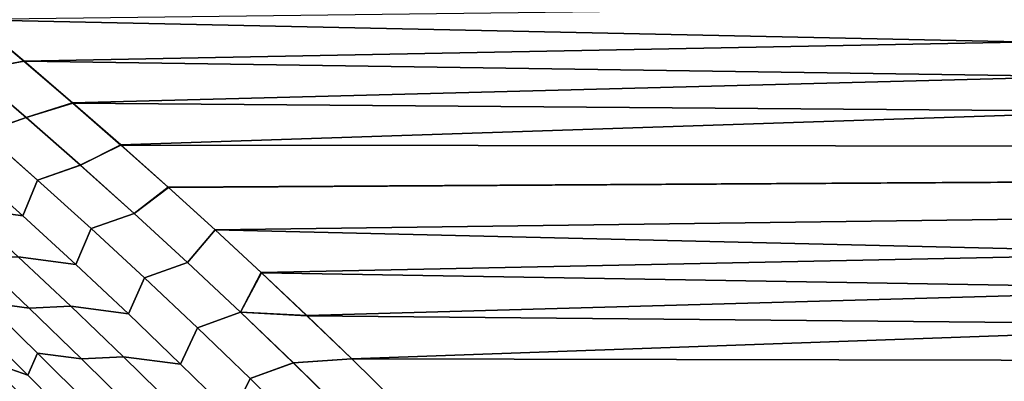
# Model space of a CAD drawing. Header units: metres. Extents: x -22 to 95, y -240 to 22.
# Tile 146 of 180: x 16.31 to 19.77, y 14.97 to 16.24. Entities that reach past the tile are written whole.
import ezdxf

# ---------------------------------------------------------------- set-up
doc = ezdxf.new("R2010")
doc.units = ezdxf.units.M
doc.layers.add('solid_10_151_013_XXX', color=7, linetype='CONTINUOUS')

msp = doc.modelspace()

# ---------------------------------------------------------------- linework, layer by layer
at = {"layer": 'solid_10_151_013_XXX'}
for points in [[(16.153727, 16.239191, 69.909622), (15.978115, 16.383963, 70.078224), (38, 16.509438, 70.227257), (38, 15.778743, 69.395844)], [(16.153086, 16.239723, 98.08976), (16.326513, 16.093925, 98.256073), (38, 16.509438, 97.772743)], [(16.326513, 16.093925, 98.256073), (16.497713, 15.947141, 98.420082), (38, 16.509438, 97.772743)], [(16.497713, 15.947141, 98.420082), (16.666662, 15.799406, 98.581795), (38, 16.509438, 97.772743)], [(16.833359, 15.650764, 98.741219), (38, 15.778743, 98.604156), (38, 16.509438, 97.772743), (16.666662, 15.799406, 98.581795)], [(15.951283, 16.221746, 69.876534), (16.153727, 16.239191, 69.909622), (16.327131, 16.093401, 69.74334), (16.143555, 16.059963, 69.692841)], [(15.951391, 16.221655, 98.123573), (16.143656, 16.059874, 98.307259), (16.326513, 16.093925, 98.256073), (16.153086, 16.239723, 98.08976)], [(16.327131, 16.093401, 69.74334), (16.153727, 16.239191, 69.909622), (38, 15.778743, 69.395844)], [(16.143555, 16.059963, 69.692841), (16.327131, 16.093401, 69.74334), (16.498306, 15.946628, 69.579353), (16.33473, 15.895569, 69.510414)], [(16.143656, 16.059874, 98.307259), (16.334827, 15.895484, 98.489677), (16.497713, 15.947141, 98.420082), (16.326513, 16.093925, 98.256073)], [(16.498306, 15.946628, 69.579353), (16.327131, 16.093401, 69.74334), (38, 15.778743, 69.395844)], [(16.143555, 16.059963, 69.692841), (16.33473, 15.895569, 69.510414), (16.185307, 15.843351, 69.414803), (15.994585, 16.008419, 69.596153)], [(16.334827, 15.895484, 98.489677), (16.143656, 16.059874, 98.307259), (15.994688, 16.008331, 98.403938), (16.185404, 15.843266, 98.585289)], [(16.524775, 15.728552, 69.329292), (16.33473, 15.895569, 69.510414), (16.498306, 15.946628, 69.579353), (16.667231, 15.798904, 69.417664)], [(16.334827, 15.895484, 98.489677), (16.524866, 15.72847, 98.670799), (16.666662, 15.799406, 98.581795), (16.497713, 15.947141, 98.420082)], [(16.667231, 15.798904, 69.417664), (16.498306, 15.946628, 69.579353), (38, 15.778743, 69.395844)], [(16.33473, 15.895569, 69.510414), (16.524775, 15.728552, 69.329292), (16.374882, 15.675689, 69.234772), (16.185307, 15.843351, 69.414803)], [(16.524866, 15.72847, 98.670799), (16.334827, 15.895484, 98.489677), (16.185404, 15.843266, 98.585289), (16.374973, 15.675607, 98.765312)], [(16.185307, 15.843351, 69.414803), (16.374882, 15.675689, 69.234772), (16.32309, 15.549903, 69.039764), (16.136101, 15.718283, 69.216736)], [(16.323179, 15.549822, 98.960312), (16.374973, 15.675607, 98.765312), (16.185404, 15.843266, 98.585289), (16.136196, 15.718199, 98.783356)], [(16.713644, 15.558897, 69.14949), (16.524775, 15.728552, 69.329292), (16.667231, 15.798904, 69.417664), (16.833897, 15.650278, 69.258263)], [(16.713728, 15.55882, 98.850586), (16.833359, 15.650764, 98.741219), (16.666662, 15.799406, 98.581795), (16.524866, 15.72847, 98.670799)], [(16.833897, 15.650278, 69.258263), (16.667231, 15.798904, 69.417664), (38, 15.778743, 69.395844)], [(16.833359, 15.650764, 98.741219), (16.99782, 15.50126, 98.898354), (38, 15.778743, 98.604156)], [(16.998327, 15.500794, 69.101166), (16.833897, 15.650278, 69.258263), (38, 15.778743, 69.395844), (38, 15.005613, 68.602562)], [(16.99782, 15.50126, 98.898354), (17.160046, 15.350926, 99.053207), (38, 15.778743, 98.604156)], [(17.160046, 15.350926, 99.053207), (17.32004, 15.199792, 99.205803), (38, 15.778743, 98.604156)], [(17.32004, 15.199792, 99.205803), (17.4778, 15.047886, 99.35614), (38, 15.778743, 98.604156)], [(17.633324, 14.895241, 99.50425), (38, 15.005613, 99.397438), (38, 15.778743, 98.604156), (17.4778, 15.047886, 99.35614)], [(15.931851, 15.74783, 98.839813), (16.119719, 15.578545, 99.017357), (16.323179, 15.549822, 98.960312), (16.136196, 15.718199, 98.783356)], [(16.32309, 15.549903, 69.039764), (16.119724, 15.578541, 68.982635), (15.931853, 15.74783, 69.160187), (16.136101, 15.718283, 69.216736)], [(16.524775, 15.728552, 69.329292), (16.713644, 15.558897, 69.14949), (16.563271, 15.50542, 69.056091), (16.374882, 15.675689, 69.234772)], [(16.713728, 15.55882, 98.850586), (16.524866, 15.72847, 98.670799), (16.374973, 15.675607, 98.765312), (16.563356, 15.505342, 98.943993)], [(16.374882, 15.675689, 69.234772), (16.563271, 15.50542, 69.056091), (16.508881, 15.378979, 68.864159), (16.32309, 15.549903, 69.039764)], [(16.508965, 15.378903, 99.135918), (16.563356, 15.505342, 98.943993), (16.374973, 15.675607, 98.765312), (16.323179, 15.549822, 98.960312)], [(16.901299, 15.386593, 68.971046), (16.713644, 15.558897, 69.14949), (16.833897, 15.650278, 69.258263), (16.998327, 15.500794, 69.101166)], [(16.901377, 15.386519, 99.02903), (16.99782, 15.50126, 98.898354), (16.833359, 15.650764, 98.741219), (16.713728, 15.55882, 98.850586)], [(16.119719, 15.578545, 99.017357), (16.306377, 15.406718, 99.193512), (16.508965, 15.378903, 99.135918), (16.323179, 15.549822, 98.960312)], [(16.508881, 15.378979, 68.864159), (16.306387, 15.406711, 68.80648), (16.119724, 15.578541, 68.982635), (16.32309, 15.549903, 69.039764)], [(16.713644, 15.558897, 69.14949), (16.901299, 15.386593, 68.971046), (16.750435, 15.332532, 68.878784), (16.563271, 15.50542, 69.056091)], [(16.901377, 15.386519, 99.02903), (16.713728, 15.55882, 98.850586), (16.563356, 15.505342, 98.943993), (16.750515, 15.332458, 99.121292)], [(16.563271, 15.50542, 69.056091), (16.750435, 15.332532, 68.878784), (16.693436, 15.205502, 68.689941), (16.508881, 15.378979, 68.864159)], [(16.693512, 15.20543, 99.310135), (16.750515, 15.332458, 99.121292), (16.563356, 15.505342, 98.943993), (16.508965, 15.378903, 99.135918)], [(17.087698, 15.211626, 68.793983), (16.901299, 15.386593, 68.971046), (16.998327, 15.500794, 69.101166), (17.160521, 15.350483, 68.946342)], [(17.08777, 15.211557, 99.206085), (17.160046, 15.350926, 99.053207), (16.99782, 15.50126, 98.898354), (16.901377, 15.386519, 99.02903)], [(17.160521, 15.350483, 68.946342), (16.998327, 15.500794, 69.101166), (38, 15.005613, 68.602562)], [(16.005356, 15.423565, 99.415985), (16.19055, 15.247145, 99.59034), (16.345333, 15.225665, 99.482368), (16.160213, 15.400995, 99.30809)], [(16.34536, 15.225638, 68.517609), (16.190592, 15.247105, 68.409622), (16.005394, 15.42353, 68.583977), (16.160236, 15.400973, 68.691895)], [(16.160213, 15.400995, 99.30809), (16.345333, 15.225665, 99.482368), (16.491789, 15.232341, 99.368256), (16.306377, 15.406718, 99.193512)], [(16.4918, 15.232328, 68.631737), (16.34536, 15.225638, 68.517609), (16.160236, 15.400973, 68.691895), (16.306387, 15.406711, 68.80648)], [(16.306377, 15.406718, 99.193512), (16.491789, 15.232341, 99.368256), (16.693512, 15.20543, 99.310135), (16.508965, 15.378903, 99.135918)], [(16.693436, 15.205502, 68.689941), (16.4918, 15.232328, 68.631737), (16.306387, 15.406711, 68.80648), (16.508881, 15.378979, 68.864159)], [(16.901299, 15.386593, 68.971046), (17.087698, 15.211626, 68.793983), (16.936333, 15.157014, 68.702873), (16.750435, 15.332532, 68.878784)], [(17.08777, 15.211557, 99.206085), (16.901377, 15.386519, 99.02903), (16.750515, 15.332458, 99.121292), (16.936405, 15.156944, 99.297195)], [(16.750435, 15.332532, 68.878784), (16.936333, 15.157014, 68.702873), (16.876713, 15.029459, 68.517128), (16.693436, 15.205502, 68.689941)], [(16.876781, 15.029391, 99.482933), (16.936405, 15.156944, 99.297195), (16.750515, 15.332458, 99.121292), (16.693512, 15.20543, 99.310135)], [(17.087698, 15.211626, 68.793983), (17.160521, 15.350483, 68.946342), (17.320482, 15.19937, 68.793777)], [(17.08777, 15.211557, 99.206085), (17.32004, 15.199792, 99.205803), (17.160046, 15.350926, 99.053207)], [(17.320482, 15.19937, 68.793777), (17.160521, 15.350483, 68.946342), (38, 15.005613, 68.602562)], [(16.018545, 15.220726, 99.932144), (16.199944, 15.039608, 100.102966), (16.340427, 14.989929, 99.984306), (16.159185, 15.169771, 99.813934)], [(16.340479, 14.989876, 68.015648), (16.199995, 15.039555, 67.89698), (16.018593, 15.220676, 68.06781), (16.159235, 15.169723, 68.18602)], [(16.340427, 14.989929, 99.984306), (16.374435, 15.068194, 99.763199), (16.19055, 15.247145, 99.59034), (16.159185, 15.169771, 99.813934)], [(16.190592, 15.247105, 68.409622), (16.374479, 15.06815, 68.236755), (16.340479, 14.989876, 68.015648), (16.159235, 15.169723, 68.18602)], [(16.19055, 15.247145, 99.59034), (16.374435, 15.068194, 99.763199), (16.529154, 15.047793, 99.65519), (16.345333, 15.225665, 99.482368)], [(16.529186, 15.047763, 68.34478), (16.374479, 15.06815, 68.236755), (16.190592, 15.247105, 68.409622), (16.34536, 15.225638, 68.517609)], [(16.345333, 15.225665, 99.482368), (16.529154, 15.047793, 99.65519), (16.675909, 15.055402, 99.541557), (16.491789, 15.232341, 99.368256)], [(16.675928, 15.055386, 68.458427), (16.529186, 15.047763, 68.34478), (16.34536, 15.225638, 68.517609), (16.4918, 15.232328, 68.631737)], [(16.491789, 15.232341, 99.368256), (16.675909, 15.055402, 99.541557), (16.876781, 15.029391, 99.482933), (16.693512, 15.20543, 99.310135)], [(16.876713, 15.029459, 68.517128), (16.675928, 15.055386, 68.458427), (16.4918, 15.232328, 68.631737), (16.693436, 15.205502, 68.689941)], [(17.087698, 15.211626, 68.793983), (17.272799, 15.033984, 68.618332), (17.120922, 14.978853, 68.528397), (16.936333, 15.157014, 68.702873)], [(17.272865, 15.033919, 99.381729), (17.08777, 15.211557, 99.206085), (16.936405, 15.156944, 99.297195), (17.120987, 14.978788, 99.471672)], [(17.087698, 15.211626, 68.793983), (17.320482, 15.19937, 68.793777), (17.478216, 15.047482, 68.643463), (17.272799, 15.033984, 68.618332)], [(17.08777, 15.211557, 99.206085), (17.272865, 15.033919, 99.381729), (17.4778, 15.047886, 99.35614), (17.32004, 15.199792, 99.205803)], [(17.478216, 15.047482, 68.643463), (17.320482, 15.19937, 68.793777), (38, 15.005613, 68.602562)], [(-16.692745, 14.330121), (-15.945707, 15.156978), (16.692745, 14.330121)], [(-15.945707, 15.156978), (15.945707, 15.156978), (16.692745, 14.330121)], [(15.94544, 15.157273, 133.5), (16.692678, 14.330195, 133.5), (16.164909, 14.922992, 100.947662), (16.014442, 15.08435, 100.776779)], [(16.121847, 14.958887, 133.647018), (16.692678, 14.330195, 133.5), (15.94544, 15.157273, 133.5)], [(16.74441, 14.269713, 66.395493), (16.692745, 14.330121), (15.945707, 15.156978), (16.603012, 14.433988, 66.555573)], [(16.510876, 14.539291, 66.659927), (16.603012, 14.433988, 66.555573), (15.945707, 15.156978)], [(16.459362, 14.597583, 66.7183), (16.510876, 14.539291, 66.659927), (15.945707, 15.156978)], [(16.313454, 14.760463, 66.883736), (16.459362, 14.597583, 66.7183), (15.945707, 15.156978)], [(16.165281, 14.92259, 67.05191), (16.313454, 14.760463, 66.883736), (15.945707, 15.156978)], [(16.936333, 15.157014, 68.702873), (17.120922, 14.978853, 68.528397), (17.05867, 14.850841, 68.345764), (16.876713, 15.029459, 68.517128)], [(17.058733, 14.850778, 99.654297), (17.120987, 14.978788, 99.471672), (16.936405, 15.156944, 99.297195), (16.876781, 15.029391, 99.482933)], [(16.068581, 15.103556, 100.225525), (16.248804, 14.918592, 100.395447), (16.379974, 14.85601, 100.272247), (16.199944, 15.039608, 100.102966)], [(16.38003, 14.855953, 67.727699), (16.248856, 14.918539, 67.604507), (16.068628, 15.103507, 67.774429), (16.199995, 15.039555, 67.89698)], [(16.520309, 14.807604, 100.153145), (16.556971, 14.886704, 99.934555), (16.374435, 15.068194, 99.763199), (16.340427, 14.989929, 99.984306)], [(16.374479, 15.06815, 68.236755), (16.557018, 14.886656, 68.065399), (16.520365, 14.807547, 67.846802), (16.340479, 14.989876, 68.015648)], [(16.374435, 15.068194, 99.763199), (16.556971, 14.886704, 99.934555), (16.711636, 14.867372, 99.826515), (16.529154, 15.047793, 99.65519)], [(16.711672, 14.867336, 68.173447), (16.557018, 14.886656, 68.065399), (16.374479, 15.06815, 68.236755), (16.529186, 15.047763, 68.34478)], [(16.529154, 15.047793, 99.65519), (16.711636, 14.867372, 99.826515), (16.858702, 14.875892, 99.713387), (16.675909, 15.055402, 99.541557)], [(16.858723, 14.875871, 68.286591), (16.711672, 14.867336, 68.173447), (16.529186, 15.047763, 68.34478), (16.675928, 15.055386, 68.458427)], [(16.675909, 15.055402, 99.541557), (16.858702, 14.875892, 99.713387), (17.058733, 14.850778, 99.654297), (16.876781, 15.029391, 99.482933)], [(17.05867, 14.850841, 68.345764), (16.858723, 14.875871, 68.286591), (16.675928, 15.055386, 68.458427), (16.876713, 15.029459, 68.517128)], [(17.272799, 15.033984, 68.618332), (17.478216, 15.047482, 68.643463), (17.63372, 14.894849, 68.495369), (17.456558, 14.853656, 68.44413)], [(17.272865, 15.033919, 99.381729), (17.456619, 14.853595, 99.555931), (17.633324, 14.895241, 99.50425), (17.4778, 15.047886, 99.35614)], [(17.63372, 14.894849, 68.495369), (17.478216, 15.047482, 68.643463), (38, 15.005613, 68.602562)], [(16.199944, 15.039608, 100.102966), (16.379974, 14.85601, 100.272247), (16.520309, 14.807604, 100.153145), (16.340427, 14.989929, 99.984306)], [(16.520365, 14.807547, 67.846802), (16.38003, 14.855953, 67.727699), (16.199995, 15.039555, 67.89698), (16.340479, 14.989876, 68.015648)], [(17.272799, 15.033984, 68.618332), (17.456558, 14.853656, 68.44413), (17.304155, 14.798039, 68.355377), (17.120922, 14.978853, 68.528397)], [(17.456619, 14.853595, 99.555931), (17.272865, 15.033919, 99.381729), (17.120987, 14.978788, 99.471672), (17.304216, 14.797978, 99.644676)], [(16.131706, 14.990888, 100.525208), (16.310646, 14.802002, 100.694252), (16.42761, 14.731144, 100.563759), (16.248804, 14.918592, 100.395447)], [(16.427664, 14.731087, 67.436188), (16.310686, 14.80196, 67.30571), (16.131742, 14.990849, 67.474754), (16.248856, 14.918539, 67.604507)], [(17.120922, 14.978853, 68.528397), (17.304155, 14.798039, 68.355377), (17.239264, 14.669639, 68.175873), (17.05867, 14.850841, 68.345764)], [(17.239321, 14.66958, 99.824181), (17.304216, 14.797978, 99.644676), (17.120987, 14.978788, 99.471672), (17.058733, 14.850778, 99.654297)], [(17.633324, 14.895241, 99.50425), (17.786596, 14.741909, 99.650116), (38, 15.005613, 99.397438)], [(17.786978, 14.741524, 68.349518), (17.63372, 14.894849, 68.495369), (38, 15.005613, 68.602562), (38, 14.193037, 67.850464)], [(17.786596, 14.741909, 99.650116), (17.937626, 14.587924, 99.793747), (38, 15.005613, 99.397438)], [(17.937626, 14.587924, 99.793747), (18.086433, 14.433308, 99.935173), (38, 15.005613, 99.397438)], [(18.086433, 14.433308, 99.935173), (18.233036, 14.278083, 100.074402), (38, 15.005613, 99.397438)], [(18.377453, 14.122271, 100.211464), (38, 14.193037, 100.149536), (38, 15.005613, 99.397438), (18.233036, 14.278083, 100.074402)]]:
    msp.add_3dface(points, dxfattribs=at)

doc.saveas('drawing.dxf')
